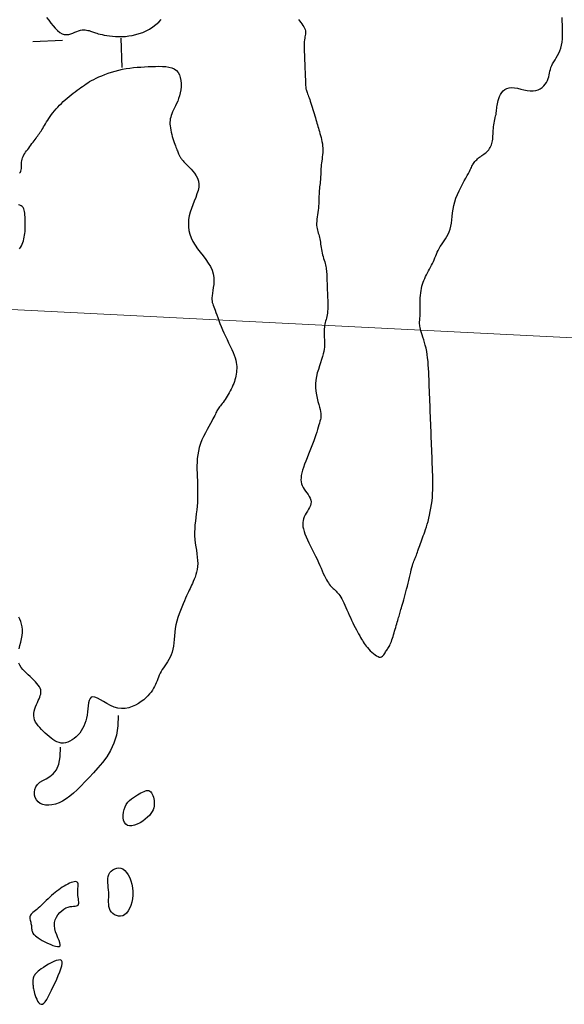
# Model space of a CAD drawing. Header units: millimetres. Extents: x 32690613 to 32693367, y 5343692 to 5344708.
# Tile 241 of 256: x 32692631 to 32692650, y 5343925 to 5343959. Entities that reach past the tile are written whole.
import ezdxf

# ---------------------------------------------------------------- set-up
doc = ezdxf.new("R2010")
doc.units = ezdxf.units.MM
doc.header["$LTSCALE"] = 20
doc.layers.get('0').update_dxf_attribs({"lineweight": 18})
doc.layers.get('Defpoints').update_dxf_attribs({"color": 11, "lineweight": 18})
doc.layers.add('02-DGM_HL_492.00', color=82, linetype='Continuous')

# ---------------------------------------------------------------- blocks, each defined once
blk = doc.blocks.new('A$C78070446')
blk.add_line((4469459.192, 5342510.292), (4470208.776, 5342443.041))

msp = doc.modelspace()

# ---------------------------------------------------------------- linework, layer by layer
at = {"layer": '02-DGM_HL_492.00', "elevation": 492, "flags": 128}
for points in [[(32692632.34, 5343958.806), (32692632.41, 5343958.714), (32692632.483, 5343958.62), (32692632.558, 5343958.528), (32692632.634, 5343958.442), (32692632.711, 5343958.365), (32692632.788, 5343958.303), (32692632.864, 5343958.258), (32692632.94, 5343958.234), (32692633.015, 5343958.228), (32692633.089, 5343958.236), (32692633.16, 5343958.255), (32692633.231, 5343958.28), (32692633.299, 5343958.309), (32692633.364, 5343958.337), (32692633.427, 5343958.361), (32692633.488, 5343958.377), (32692633.545, 5343958.387), (32692633.6, 5343958.39), (32692633.651, 5343958.388), (32692633.699, 5343958.382), (32692633.745, 5343958.373), (32692633.787, 5343958.362), (32692633.825, 5343958.35), (32692633.861, 5343958.337), (32692633.894, 5343958.325), (32692633.928, 5343958.313), (32692633.963, 5343958.3), (32692634.002, 5343958.287), (32692634.045, 5343958.273), (32692634.095, 5343958.259), (32692634.154, 5343958.244), (32692634.222, 5343958.228), (32692634.299, 5343958.212), (32692634.384, 5343958.197), (32692634.476, 5343958.184), (32692634.575, 5343958.173), (32692634.679, 5343958.165), (32692634.788, 5343958.161), (32692634.9, 5343958.162), (32692635.015, 5343958.169), (32692635.131, 5343958.181), (32692635.249, 5343958.2), (32692635.368, 5343958.227), (32692635.486, 5343958.261), (32692635.603, 5343958.304), (32692635.719, 5343958.357), (32692635.833, 5343958.418), (32692635.943, 5343958.49), (32692636.048, 5343958.57), (32692636.147, 5343958.656), (32692636.237, 5343958.747)], [(32692640.893, 5343958.739), (32692640.936, 5343958.692), (32692640.976, 5343958.643), (32692641.014, 5343958.592), (32692641.049, 5343958.541), (32692641.079, 5343958.491), (32692641.103, 5343958.442), (32692641.121, 5343958.397), (32692641.131, 5343958.356), (32692641.136, 5343958.317), (32692641.135, 5343958.28), (32692641.131, 5343958.241), (32692641.124, 5343958.2), (32692641.116, 5343958.155), (32692641.108, 5343958.105), (32692641.101, 5343958.046), (32692641.096, 5343957.979), (32692641.094, 5343957.904), (32692641.093, 5343957.821), (32692641.094, 5343957.733), (32692641.096, 5343957.64), (32692641.099, 5343957.544), (32692641.102, 5343957.445), (32692641.106, 5343957.346), (32692641.11, 5343957.246), (32692641.114, 5343957.147), (32692641.118, 5343957.051), (32692641.121, 5343956.959), (32692641.125, 5343956.871), (32692641.128, 5343956.788), (32692641.131, 5343956.713), (32692641.134, 5343956.646), (32692641.136, 5343956.588), (32692641.138, 5343956.538), (32692641.141, 5343956.495), (32692641.144, 5343956.456), (32692641.148, 5343956.422), (32692641.153, 5343956.389), (32692641.16, 5343956.357), (32692641.168, 5343956.325), (32692641.179, 5343956.291), (32692641.192, 5343956.255), (32692641.206, 5343956.215), (32692641.222, 5343956.173), (32692641.24, 5343956.127), (32692641.259, 5343956.077), (32692641.278, 5343956.023), (32692641.299, 5343955.963), (32692641.321, 5343955.899), (32692641.343, 5343955.831), (32692641.365, 5343955.76), (32692641.387, 5343955.687), (32692641.409, 5343955.614), (32692641.431, 5343955.542), (32692641.451, 5343955.471), (32692641.471, 5343955.403), (32692641.49, 5343955.339), (32692641.508, 5343955.278), (32692641.525, 5343955.22), (32692641.541, 5343955.162), (32692641.558, 5343955.106), (32692641.575, 5343955.049), (32692641.592, 5343954.991), (32692641.609, 5343954.93), (32692641.628, 5343954.867), (32692641.646, 5343954.801), (32692641.664, 5343954.732), (32692641.681, 5343954.662), (32692641.696, 5343954.59), (32692641.709, 5343954.517), (32692641.718, 5343954.442), (32692641.723, 5343954.368), (32692641.724, 5343954.293), (32692641.721, 5343954.218), (32692641.715, 5343954.144), (32692641.706, 5343954.071), (32692641.697, 5343953.999), (32692641.687, 5343953.93), (32692641.678, 5343953.863), (32692641.67, 5343953.798), (32692641.664, 5343953.737), (32692641.66, 5343953.678), (32692641.657, 5343953.622), (32692641.655, 5343953.566), (32692641.654, 5343953.512), (32692641.652, 5343953.458), (32692641.649, 5343953.403), (32692641.646, 5343953.347), (32692641.641, 5343953.29), (32692641.635, 5343953.231), (32692641.629, 5343953.171), (32692641.622, 5343953.111), (32692641.615, 5343953.049), (32692641.609, 5343952.987), (32692641.603, 5343952.924), (32692641.598, 5343952.862), (32692641.595, 5343952.799), (32692641.593, 5343952.736), (32692641.592, 5343952.672), (32692641.59, 5343952.608), (32692641.588, 5343952.542), (32692641.585, 5343952.474), (32692641.581, 5343952.404), (32692641.575, 5343952.332), (32692641.566, 5343952.258), (32692641.556, 5343952.182), (32692641.545, 5343952.105), (32692641.534, 5343952.029), (32692641.525, 5343951.953), (32692641.518, 5343951.881), (32692641.514, 5343951.811), (32692641.514, 5343951.746), (32692641.519, 5343951.686), (32692641.528, 5343951.631), (32692641.54, 5343951.579), (32692641.554, 5343951.529), (32692641.569, 5343951.481), (32692641.585, 5343951.432), (32692641.6, 5343951.384), (32692641.614, 5343951.333), (32692641.625, 5343951.28), (32692641.634, 5343951.225), (32692641.642, 5343951.168), (32692641.65, 5343951.109), (32692641.658, 5343951.049), (32692641.666, 5343950.987), (32692641.676, 5343950.926), (32692641.687, 5343950.864), (32692641.702, 5343950.802), (32692641.718, 5343950.74), (32692641.735, 5343950.679), (32692641.753, 5343950.619), (32692641.77, 5343950.561), (32692641.788, 5343950.504), (32692641.803, 5343950.449), (32692641.817, 5343950.396), (32692641.828, 5343950.345), (32692641.837, 5343950.296), (32692641.844, 5343950.248), (32692641.849, 5343950.199), (32692641.853, 5343950.149), (32692641.856, 5343950.097), (32692641.859, 5343950.041), (32692641.861, 5343949.981), (32692641.864, 5343949.916), (32692641.866, 5343949.846), (32692641.869, 5343949.773), (32692641.872, 5343949.696), (32692641.875, 5343949.617), (32692641.878, 5343949.536), (32692641.882, 5343949.453), (32692641.885, 5343949.37), (32692641.888, 5343949.287), (32692641.891, 5343949.204), (32692641.893, 5343949.123), (32692641.894, 5343949.044), (32692641.894, 5343948.967), (32692641.892, 5343948.893), (32692641.888, 5343948.824), (32692641.881, 5343948.758), (32692641.872, 5343948.698), (32692641.86, 5343948.642), (32692641.848, 5343948.588), (32692641.834, 5343948.538), (32692641.82, 5343948.488), (32692641.807, 5343948.439), (32692641.796, 5343948.389), (32692641.786, 5343948.338), (32692641.779, 5343948.284), (32692641.774, 5343948.228), (32692641.772, 5343948.17), (32692641.771, 5343948.111), (32692641.771, 5343948.051), (32692641.772, 5343947.989), (32692641.774, 5343947.927), (32692641.777, 5343947.865), (32692641.779, 5343947.802), (32692641.78, 5343947.738), (32692641.78, 5343947.673), (32692641.777, 5343947.604), (32692641.77, 5343947.531), (32692641.758, 5343947.453), (32692641.74, 5343947.37), (32692641.716, 5343947.279), (32692641.685, 5343947.18), (32692641.65, 5343947.074), (32692641.611, 5343946.962), (32692641.573, 5343946.846), (32692641.538, 5343946.725), (32692641.508, 5343946.602), (32692641.486, 5343946.477), (32692641.475, 5343946.352), (32692641.475, 5343946.227), (32692641.486, 5343946.104), (32692641.505, 5343945.984), (32692641.53, 5343945.869), (32692641.558, 5343945.76), (32692641.586, 5343945.658), (32692641.612, 5343945.565), (32692641.634, 5343945.482), (32692641.649, 5343945.41), (32692641.658, 5343945.347), (32692641.661, 5343945.291), (32692641.659, 5343945.238), (32692641.652, 5343945.188), (32692641.641, 5343945.137), (32692641.627, 5343945.082), (32692641.61, 5343945.023), (32692641.59, 5343944.956), (32692641.568, 5343944.881), (32692641.544, 5343944.799), (32692641.516, 5343944.712), (32692641.486, 5343944.618), (32692641.452, 5343944.518), (32692641.415, 5343944.414), (32692641.374, 5343944.305), (32692641.33, 5343944.192), (32692641.283, 5343944.076), (32692641.236, 5343943.96), (32692641.189, 5343943.844), (32692641.143, 5343943.73), (32692641.102, 5343943.62), (32692641.064, 5343943.514), (32692641.033, 5343943.416), (32692641.01, 5343943.325), (32692640.993, 5343943.241), (32692640.985, 5343943.163), (32692640.983, 5343943.091), (32692640.99, 5343943.022), (32692641.004, 5343942.957), (32692641.026, 5343942.894), (32692641.056, 5343942.833), (32692641.093, 5343942.772), (32692641.135, 5343942.711), (32692641.179, 5343942.65), (32692641.222, 5343942.589), (32692641.261, 5343942.528), (32692641.293, 5343942.467), (32692641.316, 5343942.405), (32692641.325, 5343942.343), (32692641.321, 5343942.28), (32692641.303, 5343942.217), (32692641.276, 5343942.153), (32692641.242, 5343942.089), (32692641.203, 5343942.025), (32692641.164, 5343941.961), (32692641.127, 5343941.897), (32692641.095, 5343941.834), (32692641.07, 5343941.77), (32692641.053, 5343941.705), (32692641.044, 5343941.639), (32692641.043, 5343941.571), (32692641.05, 5343941.499), (32692641.064, 5343941.422), (32692641.087, 5343941.339), (32692641.118, 5343941.251), (32692641.157, 5343941.155), (32692641.202, 5343941.053), (32692641.252, 5343940.946), (32692641.306, 5343940.836), (32692641.362, 5343940.724), (32692641.418, 5343940.611), (32692641.474, 5343940.5), (32692641.527, 5343940.391), (32692641.576, 5343940.285), (32692641.622, 5343940.184), (32692641.664, 5343940.088), (32692641.704, 5343939.996), (32692641.741, 5343939.911), (32692641.777, 5343939.832), (32692641.812, 5343939.76), (32692641.846, 5343939.695), (32692641.879, 5343939.637), (32692641.913, 5343939.586), (32692641.946, 5343939.542), (32692641.979, 5343939.502), (32692642.011, 5343939.466), (32692642.044, 5343939.433), (32692642.076, 5343939.401), (32692642.109, 5343939.371), (32692642.141, 5343939.341), (32692642.174, 5343939.31), (32692642.206, 5343939.277), (32692642.239, 5343939.241), (32692642.272, 5343939.201), (32692642.305, 5343939.156), (32692642.338, 5343939.105), (32692642.372, 5343939.048), (32692642.405, 5343938.983), (32692642.44, 5343938.911), (32692642.474, 5343938.834), (32692642.51, 5343938.753), (32692642.546, 5343938.668), (32692642.583, 5343938.581), (32692642.621, 5343938.493), (32692642.661, 5343938.406), (32692642.701, 5343938.32), (32692642.742, 5343938.235), (32692642.784, 5343938.153), (32692642.825, 5343938.074), (32692642.865, 5343937.997), (32692642.904, 5343937.925), (32692642.942, 5343937.856), (32692642.977, 5343937.793), (32692643.009, 5343937.734), (32692643.04, 5343937.679), (32692643.069, 5343937.628), (32692643.1, 5343937.579), (32692643.131, 5343937.531), (32692643.165, 5343937.483), (32692643.201, 5343937.436), (32692643.243, 5343937.386), (32692643.289, 5343937.335), (32692643.339, 5343937.283), (32692643.391, 5343937.233), (32692643.445, 5343937.186), (32692643.499, 5343937.144), (32692643.551, 5343937.109), (32692643.6, 5343937.083), (32692643.644, 5343937.068), (32692643.684, 5343937.066), (32692643.718, 5343937.074), (32692643.748, 5343937.091), (32692643.774, 5343937.115), (32692643.798, 5343937.144), (32692643.82, 5343937.177), (32692643.84, 5343937.21), (32692643.86, 5343937.243), (32692643.879, 5343937.274), (32692643.899, 5343937.304), (32692643.919, 5343937.332), (32692643.939, 5343937.361), (32692643.958, 5343937.391), (32692643.978, 5343937.424), (32692643.997, 5343937.46), (32692644.017, 5343937.5), (32692644.036, 5343937.545), (32692644.055, 5343937.594), (32692644.073, 5343937.648), (32692644.092, 5343937.704), (32692644.111, 5343937.764), (32692644.129, 5343937.825), (32692644.147, 5343937.887), (32692644.166, 5343937.95), (32692644.184, 5343938.014), (32692644.202, 5343938.076), (32692644.22, 5343938.138), (32692644.238, 5343938.198), (32692644.255, 5343938.256), (32692644.271, 5343938.312), (32692644.286, 5343938.365), (32692644.301, 5343938.414), (32692644.314, 5343938.46), (32692644.326, 5343938.503), (32692644.339, 5343938.546), (32692644.351, 5343938.588), (32692644.364, 5343938.633), (32692644.378, 5343938.681), (32692644.393, 5343938.734), (32692644.411, 5343938.794), (32692644.43, 5343938.861), (32692644.452, 5343938.935), (32692644.475, 5343939.015), (32692644.499, 5343939.101), (32692644.523, 5343939.191), (32692644.548, 5343939.284), (32692644.574, 5343939.379), (32692644.598, 5343939.477), (32692644.622, 5343939.575), (32692644.645, 5343939.672), (32692644.668, 5343939.768), (32692644.689, 5343939.861), (32692644.71, 5343939.949), (32692644.73, 5343940.032), (32692644.75, 5343940.108), (32692644.768, 5343940.176), (32692644.786, 5343940.234), (32692644.804, 5343940.286), (32692644.821, 5343940.331), (32692644.838, 5343940.372), (32692644.854, 5343940.411), (32692644.871, 5343940.449), (32692644.888, 5343940.489), (32692644.904, 5343940.531), (32692644.922, 5343940.578), (32692644.939, 5343940.629), (32692644.958, 5343940.683), (32692644.977, 5343940.74), (32692644.996, 5343940.8), (32692645.017, 5343940.862), (32692645.039, 5343940.924), (32692645.062, 5343940.988), (32692645.086, 5343941.051), (32692645.111, 5343941.116), (32692645.137, 5343941.183), (32692645.164, 5343941.252), (32692645.192, 5343941.326), (32692645.219, 5343941.404), (32692645.247, 5343941.489), (32692645.275, 5343941.58), (32692645.302, 5343941.678), (32692645.329, 5343941.784), (32692645.354, 5343941.895), (32692645.378, 5343942.011), (32692645.4, 5343942.131), (32692645.419, 5343942.254), (32692645.435, 5343942.379), (32692645.447, 5343942.504), (32692645.456, 5343942.629), (32692645.462, 5343942.755), (32692645.464, 5343942.88), (32692645.464, 5343943.005), (32692645.462, 5343943.13), (32692645.459, 5343943.255), (32692645.455, 5343943.38), (32692645.45, 5343943.505), (32692645.445, 5343943.63), (32692645.44, 5343943.755), (32692645.435, 5343943.88), (32692645.43, 5343944.004), (32692645.425, 5343944.129), (32692645.421, 5343944.254), (32692645.416, 5343944.379), (32692645.411, 5343944.504), (32692645.406, 5343944.629), (32692645.401, 5343944.754), (32692645.396, 5343944.879), (32692645.391, 5343945.004), (32692645.386, 5343945.129), (32692645.382, 5343945.253), (32692645.377, 5343945.378), (32692645.372, 5343945.503), (32692645.367, 5343945.628), (32692645.362, 5343945.753), (32692645.357, 5343945.878), (32692645.352, 5343946.003), (32692645.347, 5343946.128), (32692645.343, 5343946.253), (32692645.338, 5343946.378), (32692645.333, 5343946.503), (32692645.328, 5343946.627), (32692645.322, 5343946.752), (32692645.316, 5343946.875), (32692645.308, 5343946.997), (32692645.299, 5343947.116), (32692645.287, 5343947.234), (32692645.272, 5343947.348), (32692645.254, 5343947.458), (32692645.232, 5343947.565), (32692645.208, 5343947.667), (32692645.182, 5343947.764), (32692645.155, 5343947.856), (32692645.128, 5343947.942), (32692645.103, 5343948.021), (32692645.08, 5343948.094), (32692645.06, 5343948.16), (32692645.043, 5343948.218), (32692645.031, 5343948.269), (32692645.022, 5343948.315), (32692645.016, 5343948.355), (32692645.013, 5343948.391), (32692645.012, 5343948.424), (32692645.012, 5343948.454), (32692645.014, 5343948.483), (32692645.016, 5343948.511), (32692645.019, 5343948.54), (32692645.022, 5343948.57), (32692645.025, 5343948.604), (32692645.029, 5343948.641), (32692645.031, 5343948.684), (32692645.034, 5343948.735), (32692645.035, 5343948.793), (32692645.035, 5343948.86), (32692645.035, 5343948.934), (32692645.034, 5343949.015), (32692645.034, 5343949.099), (32692645.035, 5343949.186), (32692645.038, 5343949.274), (32692645.043, 5343949.36), (32692645.051, 5343949.444), (32692645.062, 5343949.523), (32692645.076, 5343949.599), (32692645.093, 5343949.671), (32692645.113, 5343949.74), (32692645.136, 5343949.807), (32692645.161, 5343949.873), (32692645.189, 5343949.937), (32692645.218, 5343950.001), (32692645.25, 5343950.064), (32692645.283, 5343950.128), (32692645.318, 5343950.192), (32692645.352, 5343950.256), (32692645.386, 5343950.32), (32692645.42, 5343950.384), (32692645.452, 5343950.448), (32692645.482, 5343950.511), (32692645.51, 5343950.575), (32692645.536, 5343950.639), (32692645.561, 5343950.702), (32692645.587, 5343950.766), (32692645.614, 5343950.829), (32692645.643, 5343950.893), (32692645.675, 5343950.957), (32692645.712, 5343951.021), (32692645.754, 5343951.085), (32692645.799, 5343951.151), (32692645.846, 5343951.218), (32692645.893, 5343951.288), (32692645.939, 5343951.363), (32692645.981, 5343951.442), (32692646.019, 5343951.526), (32692646.05, 5343951.618), (32692646.074, 5343951.716), (32692646.092, 5343951.821), (32692646.107, 5343951.932), (32692646.12, 5343952.048), (32692646.135, 5343952.168), (32692646.153, 5343952.29), (32692646.177, 5343952.415), (32692646.209, 5343952.541), (32692646.25, 5343952.668), (32692646.3, 5343952.793), (32692646.355, 5343952.916), (32692646.414, 5343953.034), (32692646.473, 5343953.147), (32692646.531, 5343953.252), (32692646.585, 5343953.348), (32692646.633, 5343953.434), (32692646.672, 5343953.508), (32692646.705, 5343953.571), (32692646.731, 5343953.626), (32692646.754, 5343953.673), (32692646.773, 5343953.714), (32692646.79, 5343953.75), (32692646.808, 5343953.784), (32692646.826, 5343953.816), (32692646.847, 5343953.848), (32692646.87, 5343953.88), (32692646.896, 5343953.912), (32692646.924, 5343953.944), (32692646.953, 5343953.974), (32692646.985, 5343954.004), (32692647.018, 5343954.033), (32692647.053, 5343954.062), (32692647.089, 5343954.088), (32692647.126, 5343954.115), (32692647.163, 5343954.14), (32692647.2, 5343954.166), (32692647.236, 5343954.193), (32692647.271, 5343954.221), (32692647.305, 5343954.25), (32692647.336, 5343954.281), (32692647.365, 5343954.315), (32692647.391, 5343954.351), (32692647.414, 5343954.39), (32692647.435, 5343954.431), (32692647.452, 5343954.475), (32692647.468, 5343954.521), (32692647.48, 5343954.569), (32692647.49, 5343954.621), (32692647.497, 5343954.674), (32692647.502, 5343954.73), (32692647.506, 5343954.788), (32692647.509, 5343954.847), (32692647.512, 5343954.908), (32692647.515, 5343954.97), (32692647.52, 5343955.032), (32692647.527, 5343955.095), (32692647.536, 5343955.158), (32692647.547, 5343955.22), (32692647.56, 5343955.282), (32692647.573, 5343955.343), (32692647.586, 5343955.403), (32692647.598, 5343955.461), (32692647.61, 5343955.517), (32692647.619, 5343955.571), (32692647.627, 5343955.622), (32692647.632, 5343955.672), (32692647.637, 5343955.721), (32692647.643, 5343955.77), (32692647.65, 5343955.82), (32692647.658, 5343955.873), (32692647.67, 5343955.93), (32692647.686, 5343955.991), (32692647.707, 5343956.056), (32692647.734, 5343956.124), (32692647.767, 5343956.192), (32692647.808, 5343956.256), (32692647.857, 5343956.314), (32692647.914, 5343956.363), (32692647.981, 5343956.4), (32692648.059, 5343956.422), (32692648.147, 5343956.427), (32692648.243, 5343956.419), (32692648.346, 5343956.402), (32692648.453, 5343956.378), (32692648.561, 5343956.354), (32692648.668, 5343956.332), (32692648.772, 5343956.318), (32692648.869, 5343956.315), (32692648.959, 5343956.326), (32692649.04, 5343956.35), (32692649.113, 5343956.386), (32692649.177, 5343956.431), (32692649.234, 5343956.484), (32692649.282, 5343956.542), (32692649.323, 5343956.604), (32692649.356, 5343956.667), (32692649.381, 5343956.731), (32692649.4, 5343956.794), (32692649.416, 5343956.857), (32692649.429, 5343956.92), (32692649.443, 5343956.983), (32692649.458, 5343957.047), (32692649.477, 5343957.11), (32692649.503, 5343957.173), (32692649.535, 5343957.237), (32692649.573, 5343957.303), (32692649.615, 5343957.37), (32692649.659, 5343957.44), (32692649.703, 5343957.514), (32692649.744, 5343957.593), (32692649.782, 5343957.678), (32692649.813, 5343957.769), (32692649.837, 5343957.868), (32692649.853, 5343957.973), (32692649.864, 5343958.084), (32692649.869, 5343958.199), (32692649.871, 5343958.318), (32692649.869, 5343958.44), (32692649.865, 5343958.564), (32692649.86, 5343958.689), (32692649.855, 5343958.813)], [(32692634.911, 5343957.104), (32692634.872, 5343958.103)], [(32692632.873, 5343958.025), (32692631.874, 5343957.986)], [(32692631.419, 5343953.52), (32692631.447, 5343953.549), (32692631.466, 5343953.585), (32692631.478, 5343953.627), (32692631.484, 5343953.674), (32692631.485, 5343953.724), (32692631.485, 5343953.778), (32692631.485, 5343953.832), (32692631.487, 5343953.887), (32692631.493, 5343953.94), (32692631.504, 5343953.991), (32692631.521, 5343954.041), (32692631.542, 5343954.089), (32692631.567, 5343954.136), (32692631.595, 5343954.182), (32692631.626, 5343954.229), (32692631.66, 5343954.276), (32692631.695, 5343954.323), (32692631.731, 5343954.372), (32692631.768, 5343954.422), (32692631.805, 5343954.472), (32692631.841, 5343954.522), (32692631.878, 5343954.571), (32692631.913, 5343954.619), (32692631.947, 5343954.665), (32692631.98, 5343954.71), (32692632.011, 5343954.751), (32692632.04, 5343954.791), (32692632.068, 5343954.83), (32692632.095, 5343954.869), (32692632.122, 5343954.908), (32692632.15, 5343954.949), (32692632.177, 5343954.992), (32692632.206, 5343955.038), (32692632.236, 5343955.088), (32692632.268, 5343955.142), (32692632.302, 5343955.198), (32692632.337, 5343955.257), (32692632.375, 5343955.318), (32692632.416, 5343955.381), (32692632.459, 5343955.444), (32692632.505, 5343955.509), (32692632.554, 5343955.573), (32692632.606, 5343955.637), (32692632.66, 5343955.701), (32692632.718, 5343955.765), (32692632.777, 5343955.828), (32692632.839, 5343955.89), (32692632.903, 5343955.951), (32692632.969, 5343956.01), (32692633.036, 5343956.069), (32692633.104, 5343956.125), (32692633.173, 5343956.18), (32692633.242, 5343956.233), (32692633.309, 5343956.284), (32692633.376, 5343956.334), (32692633.441, 5343956.381), (32692633.503, 5343956.426), (32692633.563, 5343956.469), (32692633.621, 5343956.51), (32692633.679, 5343956.55), (32692633.738, 5343956.589), (32692633.801, 5343956.628), (32692633.869, 5343956.667), (32692633.943, 5343956.706), (32692634.024, 5343956.747), (32692634.115, 5343956.788), (32692634.213, 5343956.83), (32692634.319, 5343956.872), (32692634.431, 5343956.913), (32692634.547, 5343956.951), (32692634.667, 5343956.987), (32692634.789, 5343957.02), (32692634.913, 5343957.048), (32692635.037, 5343957.071), (32692635.162, 5343957.09), (32692635.286, 5343957.105), (32692635.411, 5343957.116), (32692635.536, 5343957.125), (32692635.66, 5343957.132), (32692635.785, 5343957.138), (32692635.91, 5343957.143), (32692636.035, 5343957.147), (32692636.157, 5343957.15), (32692636.276, 5343957.148), (32692636.39, 5343957.141), (32692636.496, 5343957.125), (32692636.592, 5343957.099), (32692636.677, 5343957.061), (32692636.749, 5343957.009), (32692636.807, 5343956.941), (32692636.851, 5343956.86), (32692636.881, 5343956.768), (32692636.9, 5343956.669), (32692636.908, 5343956.564), (32692636.907, 5343956.457), (32692636.897, 5343956.35), (32692636.879, 5343956.247), (32692636.855, 5343956.149), (32692636.826, 5343956.056), (32692636.793, 5343955.969), (32692636.758, 5343955.887), (32692636.722, 5343955.81), (32692636.686, 5343955.737), (32692636.652, 5343955.668), (32692636.621, 5343955.603), (32692636.594, 5343955.54), (32692636.572, 5343955.481), (32692636.555, 5343955.422), (32692636.542, 5343955.365), (32692636.533, 5343955.307), (32692636.529, 5343955.247), (32692636.529, 5343955.186), (32692636.534, 5343955.121), (32692636.543, 5343955.053), (32692636.555, 5343954.982), (32692636.571, 5343954.909), (32692636.589, 5343954.836), (32692636.609, 5343954.763), (32692636.63, 5343954.692), (32692636.651, 5343954.624), (32692636.673, 5343954.559), (32692636.694, 5343954.5), (32692636.714, 5343954.446), (32692636.733, 5343954.396), (32692636.751, 5343954.351), (32692636.768, 5343954.31), (32692636.784, 5343954.272), (32692636.799, 5343954.238), (32692636.813, 5343954.207), (32692636.825, 5343954.18), (32692636.837, 5343954.154), (32692636.848, 5343954.131), (32692636.858, 5343954.109), (32692636.869, 5343954.088), (32692636.88, 5343954.068), (32692636.891, 5343954.048), (32692636.904, 5343954.028), (32692636.918, 5343954.008), (32692636.934, 5343953.985), (32692636.954, 5343953.961), (32692636.978, 5343953.933), (32692637.006, 5343953.901), (32692637.04, 5343953.865), (32692637.081, 5343953.823), (32692637.13, 5343953.775), (32692637.186, 5343953.72), (32692637.247, 5343953.658), (32692637.31, 5343953.589), (32692637.369, 5343953.513), (32692637.423, 5343953.431), (32692637.467, 5343953.343), (32692637.498, 5343953.248), (32692637.512, 5343953.147), (32692637.506, 5343953.04), (32692637.484, 5343952.928), (32692637.449, 5343952.811), (32692637.405, 5343952.691), (32692637.355, 5343952.568), (32692637.305, 5343952.443), (32692637.257, 5343952.317), (32692637.216, 5343952.19), (32692637.184, 5343952.064), (32692637.164, 5343951.938), (32692637.155, 5343951.812), (32692637.159, 5343951.687), (32692637.176, 5343951.563), (32692637.206, 5343951.439), (32692637.251, 5343951.316), (32692637.31, 5343951.193), (32692637.385, 5343951.071), (32692637.47, 5343950.949), (32692637.562, 5343950.827), (32692637.656, 5343950.706), (32692637.747, 5343950.584), (32692637.831, 5343950.463), (32692637.904, 5343950.34), (32692637.96, 5343950.217), (32692637.997, 5343950.094), (32692638.016, 5343949.972), (32692638.021, 5343949.852), (32692638.016, 5343949.736), (32692638.004, 5343949.626), (32692637.989, 5343949.524), (32692637.973, 5343949.432), (32692637.96, 5343949.35), (32692637.954, 5343949.281), (32692637.954, 5343949.221), (32692637.959, 5343949.169), (32692637.969, 5343949.121), (32692637.984, 5343949.075), (32692638.001, 5343949.028), (32692638.021, 5343948.977), (32692638.044, 5343948.92), (32692638.068, 5343948.854), (32692638.094, 5343948.779), (32692638.122, 5343948.696), (32692638.153, 5343948.607), (32692638.187, 5343948.512), (32692638.224, 5343948.411), (32692638.266, 5343948.305), (32692638.311, 5343948.196), (32692638.362, 5343948.084), (32692638.415, 5343947.971), (32692638.47, 5343947.857), (32692638.525, 5343947.744), (32692638.578, 5343947.633), (32692638.628, 5343947.526), (32692638.673, 5343947.424), (32692638.712, 5343947.328), (32692638.743, 5343947.239), (32692638.767, 5343947.157), (32692638.783, 5343947.08), (32692638.794, 5343947.008), (32692638.8, 5343946.94), (32692638.8, 5343946.874), (32692638.797, 5343946.81), (32692638.79, 5343946.747), (32692638.781, 5343946.684), (32692638.769, 5343946.621), (32692638.755, 5343946.558), (32692638.738, 5343946.495), (32692638.718, 5343946.432), (32692638.696, 5343946.368), (32692638.671, 5343946.305), (32692638.643, 5343946.241), (32692638.613, 5343946.178), (32692638.581, 5343946.114), (32692638.547, 5343946.052), (32692638.512, 5343945.991), (32692638.477, 5343945.932), (32692638.441, 5343945.876), (32692638.405, 5343945.822), (32692638.37, 5343945.772), (32692638.336, 5343945.725), (32692638.303, 5343945.683), (32692638.272, 5343945.643), (32692638.243, 5343945.605), (32692638.215, 5343945.57), (32692638.189, 5343945.536), (32692638.166, 5343945.503), (32692638.145, 5343945.471), (32692638.127, 5343945.439), (32692638.109, 5343945.405), (32692638.092, 5343945.369), (32692638.073, 5343945.328), (32692638.051, 5343945.28), (32692638.024, 5343945.226), (32692637.991, 5343945.162), (32692637.952, 5343945.088), (32692637.904, 5343945.003), (32692637.85, 5343944.906), (32692637.792, 5343944.801), (32692637.733, 5343944.689), (32692637.674, 5343944.57), (32692637.619, 5343944.448), (32692637.57, 5343944.323), (32692637.528, 5343944.196), (32692637.496, 5343944.07), (32692637.474, 5343943.944), (32692637.459, 5343943.818), (32692637.45, 5343943.693), (32692637.447, 5343943.567), (32692637.448, 5343943.442), (32692637.451, 5343943.317), (32692637.456, 5343943.192), (32692637.461, 5343943.068), (32692637.465, 5343942.943), (32692637.468, 5343942.818), (32692637.47, 5343942.693), (32692637.47, 5343942.568), (32692637.468, 5343942.442), (32692637.462, 5343942.317), (32692637.453, 5343942.192), (32692637.441, 5343942.066), (32692637.426, 5343941.94), (32692637.41, 5343941.815), (32692637.395, 5343941.689), (32692637.381, 5343941.563), (32692637.371, 5343941.438), (32692637.366, 5343941.313), (32692637.368, 5343941.187), (32692637.376, 5343941.063), (32692637.39, 5343940.939), (32692637.408, 5343940.817), (32692637.427, 5343940.696), (32692637.445, 5343940.579), (32692637.46, 5343940.464), (32692637.471, 5343940.353), (32692637.474, 5343940.246), (32692637.468, 5343940.145), (32692637.455, 5343940.048), (32692637.435, 5343939.956), (32692637.41, 5343939.869), (32692637.382, 5343939.787), (32692637.352, 5343939.71), (32692637.321, 5343939.638), (32692637.292, 5343939.572), (32692637.264, 5343939.511), (32692637.238, 5343939.453), (32692637.212, 5343939.396), (32692637.186, 5343939.339), (32692637.159, 5343939.279), (32692637.13, 5343939.214), (32692637.097, 5343939.143), (32692637.061, 5343939.063), (32692637.021, 5343938.973), (32692636.977, 5343938.874), (32692636.932, 5343938.766), (32692636.886, 5343938.653), (32692636.842, 5343938.534), (32692636.801, 5343938.412), (32692636.765, 5343938.287), (32692636.735, 5343938.16), (32692636.712, 5343938.035), (32692636.695, 5343937.91), (32692636.682, 5343937.788), (32692636.671, 5343937.668), (32692636.66, 5343937.552), (32692636.646, 5343937.442), (32692636.628, 5343937.337), (32692636.604, 5343937.238), (32692636.573, 5343937.147), (32692636.535, 5343937.062), (32692636.493, 5343936.983), (32692636.447, 5343936.909), (32692636.4, 5343936.838), (32692636.353, 5343936.771), (32692636.308, 5343936.705), (32692636.266, 5343936.641), (32692636.23, 5343936.577), (32692636.197, 5343936.513), (32692636.168, 5343936.45), (32692636.141, 5343936.386), (32692636.115, 5343936.322), (32692636.09, 5343936.259), (32692636.064, 5343936.195), (32692636.036, 5343936.132), (32692636.006, 5343936.068), (32692635.972, 5343936.004), (32692635.934, 5343935.94), (32692635.89, 5343935.876), (32692635.839, 5343935.811), (32692635.781, 5343935.746), (32692635.715, 5343935.681), (32692635.639, 5343935.616), (32692635.553, 5343935.55), (32692635.458, 5343935.488), (32692635.355, 5343935.43), (32692635.245, 5343935.381), (32692635.13, 5343935.344), (32692635.01, 5343935.321), (32692634.886, 5343935.316), (32692634.761, 5343935.331), (32692634.635, 5343935.368), (32692634.51, 5343935.422), (32692634.388, 5343935.485), (32692634.273, 5343935.552), (32692634.165, 5343935.615), (32692634.067, 5343935.668), (32692633.982, 5343935.703), (32692633.912, 5343935.715), (32692633.857, 5343935.698), (32692633.817, 5343935.655), (32692633.788, 5343935.59), (32692633.767, 5343935.508), (32692633.752, 5343935.413), (32692633.74, 5343935.31), (32692633.728, 5343935.202), (32692633.714, 5343935.096), (32692633.694, 5343934.993), (32692633.669, 5343934.896), (32692633.639, 5343934.804), (32692633.603, 5343934.716), (32692633.562, 5343934.634), (32692633.516, 5343934.556), (32692633.464, 5343934.484), (32692633.407, 5343934.417), (32692633.344, 5343934.354), (32692633.277, 5343934.298), (32692633.206, 5343934.249), (32692633.133, 5343934.208), (32692633.059, 5343934.176), (32692632.983, 5343934.154), (32692632.908, 5343934.143), (32692632.834, 5343934.144), (32692632.761, 5343934.158), (32692632.691, 5343934.183), (32692632.622, 5343934.218), (32692632.554, 5343934.262), (32692632.488, 5343934.312), (32692632.422, 5343934.366), (32692632.357, 5343934.424), (32692632.292, 5343934.484), (32692632.227, 5343934.544), (32692632.164, 5343934.605), (32692632.105, 5343934.666), (32692632.05, 5343934.728), (32692632.001, 5343934.792), (32692631.961, 5343934.858), (32692631.93, 5343934.927), (32692631.911, 5343934.997), (32692631.903, 5343935.071), (32692631.907, 5343935.147), (32692631.92, 5343935.224), (32692631.94, 5343935.301), (32692631.966, 5343935.377), (32692631.995, 5343935.45), (32692632.025, 5343935.521), (32692632.054, 5343935.587), (32692632.082, 5343935.648), (32692632.106, 5343935.705), (32692632.125, 5343935.758), (32692632.139, 5343935.809), (32692632.147, 5343935.858), (32692632.147, 5343935.907), (32692632.139, 5343935.956), (32692632.121, 5343936.006), (32692632.093, 5343936.059), (32692632.056, 5343936.113), (32692632.011, 5343936.169), (32692631.96, 5343936.226), (32692631.903, 5343936.284), (32692631.842, 5343936.344), (32692631.779, 5343936.403), (32692631.714, 5343936.463), (32692631.65, 5343936.523), (32692631.587, 5343936.585), (32692631.528, 5343936.648), (32692631.475, 5343936.714), (32692631.43, 5343936.785), (32692631.394, 5343936.861)], [(32692631.422, 5343950.94), (32692631.452, 5343950.992), (32692631.48, 5343951.046), (32692631.505, 5343951.103), (32692631.528, 5343951.161), (32692631.548, 5343951.221), (32692631.565, 5343951.283), (32692631.579, 5343951.345), (32692631.591, 5343951.407), (32692631.601, 5343951.47), (32692631.607, 5343951.533), (32692631.612, 5343951.596), (32692631.614, 5343951.658), (32692631.615, 5343951.721), (32692631.615, 5343951.783), (32692631.613, 5343951.846), (32692631.611, 5343951.908), (32692631.609, 5343951.971), (32692631.606, 5343952.033), (32692631.603, 5343952.094), (32692631.597, 5343952.154), (32692631.589, 5343952.21), (32692631.577, 5343952.262), (32692631.56, 5343952.309), (32692631.538, 5343952.35), (32692631.509, 5343952.384), (32692631.473, 5343952.41), (32692631.429, 5343952.43), (32692631.378, 5343952.446)], [(32692631.401, 5343937.344), (32692631.429, 5343937.456), (32692631.458, 5343937.57), (32692631.486, 5343937.683), (32692631.507, 5343937.794), (32692631.519, 5343937.901), (32692631.519, 5343938.003), (32692631.509, 5343938.099), (32692631.489, 5343938.189), (32692631.463, 5343938.274), (32692631.431, 5343938.354), (32692631.397, 5343938.428)], [(32692634.771, 5343935.081), (32692634.762, 5343934.728), (32692634.712, 5343934.416), (32692634.627, 5343934.139), (32692634.515, 5343933.893), (32692634.382, 5343933.674), (32692634.235, 5343933.477), (32692634.082, 5343933.297), (32692633.929, 5343933.13), (32692633.783, 5343932.972), (32692633.643, 5343932.823), (32692633.509, 5343932.684), (32692633.379, 5343932.556), (32692633.252, 5343932.44), (32692633.128, 5343932.337), (32692633.005, 5343932.247), (32692632.883, 5343932.172), (32692632.76, 5343932.113), (32692632.639, 5343932.069), (32692632.521, 5343932.041), (32692632.409, 5343932.029), (32692632.303, 5343932.032), (32692632.207, 5343932.052), (32692632.122, 5343932.088), (32692632.05, 5343932.14), (32692631.993, 5343932.207), (32692631.952, 5343932.287), (32692631.928, 5343932.375), (32692631.923, 5343932.468), (32692631.937, 5343932.562), (32692631.971, 5343932.653), (32692632.028, 5343932.736), (32692632.107, 5343932.809), (32692632.209, 5343932.87), (32692632.325, 5343932.93), (32692632.447, 5343933.001), (32692632.565, 5343933.098), (32692632.67, 5343933.233), (32692632.752, 5343933.421), (32692632.802, 5343933.673), (32692632.811, 5343934.004)]]:
    msp.add_lwpolyline(points, dxfattribs=at)
for points in [[(32692635.003, 5343931.977), (32692635.047, 5343932.057), (32692635.099, 5343932.128), (32692635.158, 5343932.191), (32692635.222, 5343932.246), (32692635.289, 5343932.295), (32692635.356, 5343932.339), (32692635.423, 5343932.378), (32692635.486, 5343932.413), (32692635.545, 5343932.445), (32692635.599, 5343932.473), (32692635.649, 5343932.497), (32692635.694, 5343932.515), (32692635.736, 5343932.526), (32692635.775, 5343932.53), (32692635.811, 5343932.525), (32692635.844, 5343932.51), (32692635.875, 5343932.486), (32692635.903, 5343932.452), (32692635.929, 5343932.41), (32692635.951, 5343932.362), (32692635.969, 5343932.308), (32692635.983, 5343932.25), (32692635.993, 5343932.189), (32692635.998, 5343932.127), (32692635.998, 5343932.065), (32692635.991, 5343932.002), (32692635.978, 5343931.939), (32692635.956, 5343931.875), (32692635.925, 5343931.812), (32692635.884, 5343931.747), (32692635.832, 5343931.683), (32692635.768, 5343931.618), (32692635.691, 5343931.553), (32692635.605, 5343931.49), (32692635.513, 5343931.433), (32692635.419, 5343931.385), (32692635.325, 5343931.349), (32692635.236, 5343931.327), (32692635.154, 5343931.324), (32692635.084, 5343931.341), (32692635.027, 5343931.381), (32692634.985, 5343931.441), (32692634.956, 5343931.516), (32692634.941, 5343931.603), (32692634.939, 5343931.696), (32692634.949, 5343931.793), (32692634.97, 5343931.888)], [(32692634.501, 5343928.455), (32692634.474, 5343928.519), (32692634.457, 5343928.588), (32692634.448, 5343928.661), (32692634.445, 5343928.738), (32692634.446, 5343928.817), (32692634.449, 5343928.898), (32692634.451, 5343928.981), (32692634.45, 5343929.064), (32692634.444, 5343929.147), (32692634.436, 5343929.23), (32692634.427, 5343929.311), (32692634.42, 5343929.39), (32692634.416, 5343929.466), (32692634.419, 5343929.54), (32692634.431, 5343929.61), (32692634.454, 5343929.676), (32692634.489, 5343929.737), (32692634.535, 5343929.791), (32692634.59, 5343929.837), (32692634.652, 5343929.871), (32692634.72, 5343929.893), (32692634.79, 5343929.9), (32692634.861, 5343929.89), (32692634.93, 5343929.861), (32692634.996, 5343929.812), (32692635.058, 5343929.745), (32692635.115, 5343929.661), (32692635.164, 5343929.565), (32692635.206, 5343929.457), (32692635.238, 5343929.342), (32692635.26, 5343929.221), (32692635.271, 5343929.096), (32692635.27, 5343928.972), (32692635.257, 5343928.849), (32692635.234, 5343928.731), (32692635.201, 5343928.621), (32692635.159, 5343928.521), (32692635.11, 5343928.433), (32692635.053, 5343928.361), (32692634.991, 5343928.307), (32692634.924, 5343928.273), (32692634.854, 5343928.257), (32692634.783, 5343928.259), (32692634.715, 5343928.275), (32692634.65, 5343928.305), (32692634.591, 5343928.346), (32692634.541, 5343928.397)], [(32692631.779, 5343928.265), (32692631.771, 5343928.232), (32692631.769, 5343928.198), (32692631.773, 5343928.161), (32692631.779, 5343928.124), (32692631.788, 5343928.087), (32692631.798, 5343928.049), (32692631.807, 5343928.011), (32692631.815, 5343927.975), (32692631.821, 5343927.939), (32692631.824, 5343927.904), (32692631.826, 5343927.871), (32692631.829, 5343927.838), (32692631.832, 5343927.806), (32692631.837, 5343927.774), (32692631.845, 5343927.743), (32692631.856, 5343927.712), (32692631.872, 5343927.681), (32692631.894, 5343927.65), (32692631.922, 5343927.619), (32692631.958, 5343927.586), (32692632.002, 5343927.551), (32692632.055, 5343927.515), (32692632.118, 5343927.475), (32692632.192, 5343927.433), (32692632.277, 5343927.388), (32692632.369, 5343927.343), (32692632.463, 5343927.301), (32692632.555, 5343927.265), (32692632.639, 5343927.239), (32692632.711, 5343927.225), (32692632.765, 5343927.227), (32692632.797, 5343927.248), (32692632.804, 5343927.291), (32692632.79, 5343927.353), (32692632.762, 5343927.43), (32692632.724, 5343927.52), (32692632.683, 5343927.619), (32692632.646, 5343927.723), (32692632.617, 5343927.83), (32692632.603, 5343927.936), (32692632.609, 5343928.038), (32692632.634, 5343928.134), (32692632.673, 5343928.223), (32692632.725, 5343928.305), (32692632.786, 5343928.379), (32692632.853, 5343928.442), (32692632.925, 5343928.495), (32692632.997, 5343928.535), (32692633.067, 5343928.563), (32692633.135, 5343928.581), (32692633.198, 5343928.591), (32692633.255, 5343928.597), (32692633.306, 5343928.602), (32692633.35, 5343928.607), (32692633.385, 5343928.617), (32692633.41, 5343928.635), (32692633.425, 5343928.661), (32692633.431, 5343928.696), (32692633.431, 5343928.739), (32692633.425, 5343928.788), (32692633.417, 5343928.842), (32692633.408, 5343928.9), (32692633.4, 5343928.961), (32692633.395, 5343929.023), (32692633.395, 5343929.085), (32692633.398, 5343929.147), (32692633.403, 5343929.205), (32692633.407, 5343929.26), (32692633.408, 5343929.309), (32692633.406, 5343929.352), (32692633.397, 5343929.387), (32692633.38, 5343929.412), (32692633.353, 5343929.426), (32692633.318, 5343929.431), (32692633.276, 5343929.428), (32692633.227, 5343929.416), (32692633.173, 5343929.398), (32692633.115, 5343929.374), (32692633.056, 5343929.345), (32692632.994, 5343929.313), (32692632.933, 5343929.278), (32692632.872, 5343929.241), (32692632.811, 5343929.201), (32692632.75, 5343929.158), (32692632.69, 5343929.112), (32692632.629, 5343929.064), (32692632.568, 5343929.014), (32692632.508, 5343928.961), (32692632.448, 5343928.905), (32692632.388, 5343928.848), (32692632.328, 5343928.79), (32692632.27, 5343928.732), (32692632.213, 5343928.676), (32692632.157, 5343928.622), (32692632.104, 5343928.572), (32692632.052, 5343928.526), (32692632.003, 5343928.485), (32692631.957, 5343928.448), (32692631.915, 5343928.414), (32692631.876, 5343928.383), (32692631.843, 5343928.354), (32692631.815, 5343928.325), (32692631.794, 5343928.296)], [(32692632.624, 5343925.991), (32692632.681, 5343926.118), (32692632.735, 5343926.241), (32692632.784, 5343926.359), (32692632.824, 5343926.468), (32692632.853, 5343926.564), (32692632.868, 5343926.645), (32692632.866, 5343926.708), (32692632.844, 5343926.75), (32692632.801, 5343926.768), (32692632.74, 5343926.766), (32692632.665, 5343926.747), (32692632.58, 5343926.713), (32692632.49, 5343926.67), (32692632.398, 5343926.621), (32692632.309, 5343926.569), (32692632.228, 5343926.517), (32692632.157, 5343926.47), (32692632.097, 5343926.426), (32692632.047, 5343926.385), (32692632.005, 5343926.347), (32692631.971, 5343926.311), (32692631.944, 5343926.278), (32692631.923, 5343926.245), (32692631.906, 5343926.213), (32692631.894, 5343926.181), (32692631.885, 5343926.149), (32692631.879, 5343926.118), (32692631.875, 5343926.087), (32692631.873, 5343926.055), (32692631.873, 5343926.024), (32692631.873, 5343925.993), (32692631.874, 5343925.961), (32692631.876, 5343925.93), (32692631.878, 5343925.898), (32692631.88, 5343925.863), (32692631.885, 5343925.826), (32692631.892, 5343925.785), (32692631.901, 5343925.74), (32692631.913, 5343925.688), (32692631.929, 5343925.63), (32692631.949, 5343925.565), (32692631.973, 5343925.497), (32692632.001, 5343925.43), (32692632.033, 5343925.368), (32692632.068, 5343925.317), (32692632.107, 5343925.279), (32692632.149, 5343925.261), (32692632.194, 5343925.265), (32692632.241, 5343925.296), (32692632.291, 5343925.35), (32692632.343, 5343925.426), (32692632.397, 5343925.518), (32692632.453, 5343925.624), (32692632.509, 5343925.741), (32692632.566, 5343925.864)]]:
    msp.add_lwpolyline(points, close=True, dxfattribs=at)

# ---------------------------------------------------------------- block references
at = {"layer": 'Defpoints', "rotation": 2.237485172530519}
msp.add_blockref('A$C78070446', (28434719.524, -168960.664), dxfattribs=at)

doc.saveas('drawing.dxf')
